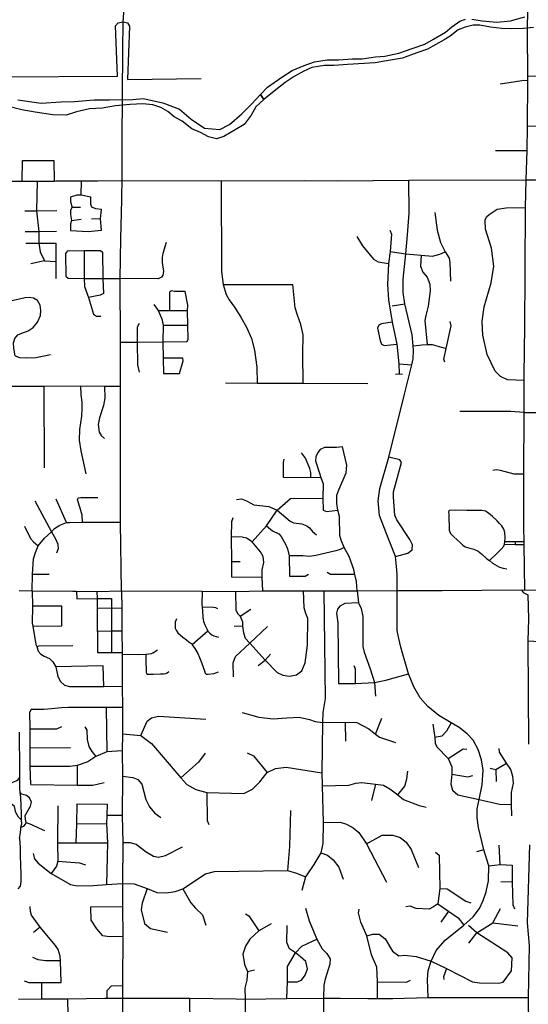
# Model space of a CAD drawing. Header units: millimetres. Extents: x 35 to 72953, y -43 to 70184.
# Tile 182 of 204: x 52014 to 54024, y 29030 to 32918. Entities that reach past the tile are written whole.
import ezdxf

# ---------------------------------------------------------------- set-up
doc = ezdxf.new("R2010")
doc.units = ezdxf.units.MM
for name, color, linetype in [('roads_2', 2, 'Continuous'), ('roads_3', 3, 'Continuous'), ('water', 7, 'Continuous')]:
    doc.layers.add(name, color=color, linetype=linetype)

msp = doc.modelspace()

# ---------------------------------------------------------------- linework, layer by layer
at = {"layer": 'roads_2'}
for points in [[(52416.18, 30661.79), (52735.44, 30660.66), (52867.21, 30660.21), (52975.44, 30661.87), (53135.6, 30661.81), (53215.41, 30661.98), (53347.36, 30661.83), (53505.4, 30663.24), (53683.92, 30664.23), (53996.83, 30665.92), (54010, 30664.98), (54467.43, 30669.85), (54873.18, 30671.5), (54980.02, 30671.22), (55678.32, 30671.13), (56294.05, 30676.09), (56493.31, 30676.59), (56894.86, 30681.02), (57285.94, 30687.87)], [(52011.65, 30663.47), (52063.45, 30662.88), (52223.9, 30660.49), (52239.06, 30660.46), (52320.51, 30660.26), (52416.18, 30661.79)]]:
    msp.add_lwpolyline(points, dxfattribs=at)
at = {"layer": 'roads_3'}
for points in [[(52421.91, 32795.89), (52422.84, 32909.37), (52439.31, 33128.14), (52461.02, 33416.69), (52464.39, 33638.26)], [(54010, 30664.98), (54007.23, 30845.56), (54007.07, 30855.33), (54006.19, 30913.01), (54006.34, 31063.3), (54005.77, 31122.92), (54007.78, 31366.29), (54007.73, 31449.34), (54007.18, 31492.87), (54008.1, 31630.74), (54010.56, 31686.57), (54012.19, 32175.8), (54015.87, 32285.09), (54019.43, 32401.12), (54020.16, 32496.2), (54021.56, 32677.77), (54021.7, 32694.85), (54021.03, 32872.75), (54021.74, 32962.56)], [(51805.83, 32877.52), (51793.1, 32768.61), (51795.27, 32749.03), (51803.46, 32734.22), (51815.32, 32724.68), (51934.11, 32691.67), (52400.14, 32695.1), (52392.54, 32893.58), (52403.32, 32905.43), (52422.84, 32909.37)], [(52422.84, 32909.37), (52440.19, 32905.5), (52447.82, 32892.33), (52440.6, 32681.73), (52730.72, 32685.69)], [(54021.7, 32694.85), (54266.77, 32698.57), (54278.79, 32789.24), (54285.74, 32799.12), (54348.73, 32859.11)], [(52418.98, 32441.01), (52421.91, 32795.89)], [(53912.61, 32664.07), (53964.57, 32672.51), (54005.72, 32678.73), (54021.56, 32677.77)], [(54337.74, 32497.83), (54020.16, 32496.2)], [(52412.46, 31470.11), (52412.43, 31643.71), (52411.88, 31895.8), (52413.82, 32052.3), (52417.49, 32206.07), (52417.83, 32218.89), (52419.2, 32282.33), (52418.98, 32441.01)], [(53893.77, 32401.37), (54019.43, 32401.12)], [(52024.57, 32280.18), (52024.86, 32361.18), (52149.18, 32361.98), (52150.29, 32280.52)], [(51606.82, 32278.76), (51762.48, 32282.25), (51933.98, 32280.34), (52009.74, 32280.21), (52024.57, 32280.18), (52084, 32280.07), (52150.29, 32280.52), (52157.72, 32280.57), (52258.23, 32281.25), (52321.45, 32281.68), (52419.2, 32282.33)], [(52084, 32280.07), (52081.03, 32163.3), (52090.52, 32081.66), (52089.8, 32035.27)], [(52256.69, 32225.13), (52258.23, 32281.25)], [(52419.2, 32282.33), (52810.76, 32280.78), (53138, 32283.08), (53269.79, 32281.53), (53552.24, 32284.39), (54015.87, 32285.09), (54051.72, 32285.81), (54180.07, 32285.93), (54474.47, 32285.84), (54649.95, 32286.12), (54768.56, 32287.19), (54863.22, 32285.45), (55075.09, 32287.4), (55370.9, 32287.31), (55379.29, 32287.31), (55459.6, 32288.14), (55674.09, 32290.14), (55875.97, 32289.68), (56300.2, 32292), (56499.56, 32292.11), (56669.25, 32293.88), (56885.23, 32296.21), (57290.7, 32295.12)], [(52810.76, 32280.78), (52812.27, 31921.4), (52818.72, 31872.35), (52829.59, 31831.94), (52842.25, 31811.61), (52862.87, 31782.56), (52888.64, 31743.07), (52909.84, 31703.04), (52929.87, 31658.53), (52942.45, 31612.49), (52951.6, 31545.53), (52953.02, 31482.08)], [(53628.51, 29056.18), (53625, 29127.05), (53628.31, 29163.21), (53640.05, 29200.29), (53660.18, 29241.87), (53695.33, 29283.05), (53769.64, 29342.71), (53805.53, 29375.55), (53830.68, 29407.71), (53845.48, 29438.91), (53856.9, 29473.9), (53866.18, 29517.06), (53867.59, 29576), (53860.5, 29601.39), (53848.19, 29639.98), (53826.73, 29728.22), (53821.41, 29765.77), (53822.22, 29801.12), (53828.93, 29838.26), (53841.77, 29895.79), (53845.48, 29954.46), (53838.84, 29994.77), (53826.03, 30035.31), (53806.01, 30072.58), (53781.54, 30097.68), (53750.88, 30122.34), (53719.34, 30140.47), (53670.46, 30169.47), (53626.58, 30204.96), (53595.95, 30239.2), (53570.88, 30282.66), (53551.01, 30335.02), (53520.13, 30439.39), (53511.78, 30474.35), (53505.49, 30505.83), (53505.4, 30663.24), (53506.11, 30727.58), (53502.68, 30758.91), (53499.13, 30798.12), (53462.56, 30890.83), (53435.77, 30960.32), (53431.11, 31018.02), (53437.65, 31066), (53472.86, 31190.71), (53534.58, 31439.4), (53564.1, 31554.6), (53568.82, 31578.35), (53570.51, 31612.13), (53569.22, 31629.34), (53564.26, 31673.34), (53536.06, 31796.16), (53528.79, 31839.65), (53529.12, 31892.84), (53539.61, 31993.37), (53546.3, 32067.55), (53552.4, 32153.47), (53552.24, 32284.39)], [(52215.74, 32085.3), (52284.49, 32080.92), (52337.27, 32086.21), (52333.33, 32130.84), (52337.65, 32167.73), (52315.1, 32170.26), (52299.14, 32176.7), (52295.26, 32188.99), (52295.2, 32216.16), (52256.69, 32225.13), (52240.2, 32225.1), (52215.47, 32216.63), (52215.5, 32197.88), (52221.05, 32177.83), (52215.57, 32164.88), (52215.61, 32148.06), (52219.51, 32124.13), (52215.68, 32111.83), (52215.74, 32085.3)], [(52034.64, 32163.03), (52081.03, 32163.3), (52161.59, 32163.77)], [(52221.05, 32177.83), (52254.05, 32176.61)], [(53654.99, 32156.49), (53663.38, 32086.72), (53676.41, 32037.26), (53694.86, 32000.42), (53710.56, 31976.07), (53714.22, 31958.04), (53715.87, 31884.86)], [(54007.18, 31492.87), (53941.46, 31495.97), (53914.19, 31508.15), (53892.61, 31529.55), (53861.45, 31594.81), (53843.69, 31672.18), (53841.17, 31726.92), (53849.23, 31783.37), (53877.39, 31878.1), (53887.14, 31944.88), (53878.05, 32015.02), (53854.77, 32089.74), (53852.9, 32125.6), (53858.11, 32139.37), (53869.66, 32148.85), (53901.04, 32168.84), (53935.65, 32175.18), (54012.19, 32175.8)], [(52219.51, 32124.13), (52256.89, 32130.03)], [(52333.33, 32130.84), (52298.13, 32129.47)], [(52035.97, 32081.44), (52090.52, 32081.66), (52159.55, 32081.94)], [(53477.04, 32086.05), (53482.79, 32070.27), (53477.32, 32002.78), (53471.75, 31954.41), (53467.08, 31871.61), (53471.26, 31811.08), (53486.26, 31723.71), (53503.77, 31635.63), (53511.97, 31558.23), (53513.58, 31518.49)], [(52593.07, 32037.13), (52579.75, 31993.94), (52577.76, 31977.84), (52577.8, 31958.23), (52581.92, 31923.02), (52580.44, 31908.94), (52574.89, 31900.37), (52561.26, 31893.8), (52411.88, 31895.8)], [(53346.39, 32061.52), (53368.31, 32024.05), (53412.17, 31972.41), (53430.89, 31961.73), (53471.75, 31954.41)], [(52038.04, 32035.52), (52089.8, 32035.27), (52157.39, 32035.65)], [(52089.8, 32035.27), (52094.89, 32000.89), (52112.53, 31965.91), (52156.81, 31962.49)], [(52157.39, 32035.65), (52156.81, 31962.49), (52156.84, 31895.94)], [(52203.26, 32005.09), (52195.67, 31993.67), (52196.39, 31904.99), (52205.9, 31896.34)], [(52203.26, 32005.09), (52268.5, 32006.07), (52333.57, 32006.6)], [(52268.5, 32006.07), (52269.46, 31895.61), (52270.46, 31863.43), (52286.37, 31820.07), (52306.26, 31755.34), (52317.27, 31746.73), (52334.91, 31746.27)], [(52333.57, 32006.6), (52341.93, 31999.34), (52342.65, 31895.35), (52345.16, 31836.43)], [(53477.32, 32002.78), (53539.61, 31993.37), (53600.78, 31987.16), (53645.46, 31984.35), (53674.16, 31991.05), (53694.86, 32000.42)], [(52112.53, 31965.91), (52057.97, 31953.23)], [(53600.78, 31987.16), (53597.87, 31943.73), (53606.59, 31920.78), (53624.38, 31900.98), (53634.25, 31873.76), (53635.64, 31846.65), (53628.07, 31786.12), (53618.71, 31749.11), (53615.23, 31730.04), (53623.74, 31635.44)], [(52205.9, 31896.34), (52269.46, 31895.61), (52342.65, 31895.35), (52411.88, 31895.8)], [(52667.65, 31843.64), (52626, 31844.53), (52614.75, 31846.25), (52605.79, 31842.13)], [(52676.48, 31646.56), (52679.34, 31655.52), (52678.18, 31711.83), (52677.96, 31769.79), (52678.09, 31789.92), (52667.65, 31843.64)], [(52818.72, 31872.35), (53093.06, 31872.21)], [(53133.62, 31482.24), (53132.94, 31596.38), (53133.95, 31673.16), (53125.53, 31713.46), (53112, 31750.65), (53102.52, 31779.85), (53097.65, 31832.38), (53093.06, 31872.21)], [(51996.2, 31589.66), (51991.5, 31620.26), (51989.98, 31641.4), (51995.24, 31659.28), (52007.19, 31673.37), (52022.37, 31679.95), (52047.96, 31688.46), (52067.31, 31701.57), (52084.71, 31723.67), (52096.89, 31749.72), (52098.33, 31768.65), (52095.14, 31790.37), (52084.79, 31808.82), (52069.49, 31818.56), (52052.44, 31821.04), (52035.52, 31819.4), (51961.13, 31802.08)], [(52345.16, 31836.43), (52332.49, 31829.42), (52286.37, 31820.07)], [(52605.79, 31842.13), (52606.24, 31824.58), (52606, 31768.76)], [(52544.05, 31792.85), (52561.34, 31769.4), (52575.88, 31736.43), (52580.75, 31710.89), (52579.7, 31645.21), (52581.75, 31581.3), (52583.09, 31520.73)], [(52561.34, 31769.4), (52606, 31768.76), (52677.96, 31769.79)], [(53485.36, 31788.27), (53536.06, 31796.16)], [(52485.79, 31718.24), (52478.78, 31703.68), (52478.18, 31643.88), (52479.28, 31555.3), (52485.73, 31526.35)], [(52580.75, 31710.89), (52678.18, 31711.83)], [(53432.96, 31711.74), (53427.82, 31699.01), (53437.93, 31650.25), (53443.94, 31636.5)], [(53486.26, 31723.71), (53443.19, 31716.7), (53432.96, 31711.74)], [(53693.74, 31565.73), (53689.47, 31576.66), (53699.23, 31619.06), (53718.37, 31708.89), (53715.22, 31725.35)], [(52412.43, 31643.71), (52478.18, 31643.88), (52579.7, 31645.21), (52676.48, 31646.56)], [(53443.94, 31636.5), (53454.2, 31630.46), (53503.77, 31635.63)], [(53569.22, 31629.34), (53594.21, 31632.39), (53602.66, 31633.64), (53623.74, 31635.44), (53643.45, 31634.53), (53699.23, 31619.06)], [(51996.2, 31589.66), (52013.99, 31583.4), (52042.55, 31582.09), (52077.83, 31583.82), (52117.51, 31590.93), (52136.7, 31595.2)], [(52659.53, 31581.24), (52643.57, 31581.58), (52581.75, 31581.3)], [(52645.8, 31520.36), (52660.11, 31570.23), (52659.53, 31581.24)], [(53511.97, 31558.23), (53564.1, 31554.6)], [(52583.09, 31520.73), (52645.8, 31520.36)], [(53498.68, 31517.35), (53513.58, 31518.49), (53526.95, 31517.67)], [(51943.65, 31470.26), (52111.37, 31469.85), (52255.07, 31471.73), (52349.56, 31470.86), (52412.46, 31470.11)], [(52112.18, 31147.84), (52111.37, 31469.85)], [(52255.07, 31471.73), (52255.46, 31436.12), (52259.88, 31407.29), (52259.75, 31381.55), (52258.43, 31351.7), (52250.02, 31299.22), (52249.4, 31257.58), (52255.4, 31215.02), (52276.17, 31124.32)], [(52349.56, 31470.86), (52350.18, 31423.35), (52345.06, 31394.02), (52329.46, 31344.86), (52324.5, 31318.46), (52328.74, 31288.57), (52336.2, 31275.14), (52349.61, 31263.62)], [(52416.18, 30661.79), (52413, 30932.99), (52412.46, 31470.11)], [(52827.78, 31484.18), (52953.02, 31482.08), (53133.62, 31482.24), (53389.26, 31481.22)], [(54007.78, 31366.29), (53954.99, 31370.3), (53753.41, 31370.44)], [(54007.78, 31366.29), (54561.82, 31366.1)], [(53289.24, 31230.99), (53266.07, 31228.06), (53218.17, 31227.72), (53201.35, 31219.87), (53191.89, 31209.03), (53184.09, 31191.9), (53183.52, 31175.66), (53199.33, 31127), (53203.48, 31109.37), (53212.62, 31084.75), (53212.18, 31028.25)], [(53347.36, 30661.83), (53345.35, 30698.64), (53338.66, 30726.92), (53334.37, 30746.52), (53315.94, 30797.89), (53296.8, 30833.75), (53283.93, 30862.57), (53278.91, 30880.91), (53278.22, 30955.23), (53271.86, 30980.34), (53267.15, 31007.18), (53267.52, 31039.52), (53274.75, 31061.58), (53303.81, 31128.04), (53306.37, 31157.97), (53289.24, 31230.99)], [(53056.24, 31109.42), (53056.1, 31169.26), (53058.56, 31181.57)], [(53163.92, 31108.72), (53164.1, 31129.45), (53161.19, 31145.1), (53144.02, 31186.01), (53128.05, 31206.83)], [(53499.13, 30798.12), (53547.43, 30810.93), (53565.14, 30824.65), (53566.34, 30843.79), (53555.55, 30865.55), (53504.3, 30942.1), (53496.52, 30961.48), (53490.65, 31032.52), (53491.06, 31053.75), (53523.1, 31169.11), (53516.41, 31179.89), (53472.86, 31190.71)], [(53203.48, 31109.37), (53163.92, 31108.72), (53056.24, 31109.42)], [(54005.77, 31122.92), (53967.3, 31123.08), (53914.41, 31137.41), (53896.68, 31139.79), (53884.15, 31136.96)], [(52242.52, 31021.94), (52245.62, 31028.95), (52256.55, 31030.51), (52322.85, 31030.77)], [(52932.61, 30855.6), (52988.87, 30918.88), (53031.36, 30980.36), (53083.9, 31026.94), (53212.18, 31028.25)], [(53212.18, 31028.25), (53213.24, 30980.31), (53226.78, 30975.66), (53271.86, 30980.34)], [(52074.68, 31017.02), (52140.2, 30895.24), (52156.44, 30868.03), (52164.63, 30845.97), (52166.79, 30827.96), (52160.23, 30811.52)], [(52199.1, 30932.33), (52159.09, 31024.6)], [(52263.01, 30933.48), (52261.32, 30960.51), (52253.49, 30988.44), (52242.52, 31021.94)], [(52870.42, 31022.96), (52890.9, 31025.37), (52910.64, 31017.7), (52939.95, 31002.05), (52998.38, 30995.86), (53031.36, 30980.36), (53082.79, 30937.72), (53095.59, 30930.15), (53128.57, 30926.5), (53148.66, 30919.35), (53159.8, 30910.91), (53170.61, 30896.33), (53186.35, 30883.55)], [(52855.9, 30949.88), (52850.93, 30935.03), (52850.45, 30875.38), (52851.27, 30778.22), (52850.69, 30716.91)], [(53711.38, 30979.25), (53709.01, 30973.85), (53709.25, 30963.72), (53710.91, 30901.83), (53716.57, 30889.11), (53726.35, 30878.13), (53743.94, 30861.78), (53755.66, 30852.32), (53765.43, 30843.07), (53774.55, 30835.97), (53792.34, 30830.19), (53808.59, 30826.13), (53825.51, 30818.83), (53839.19, 30807.86), (53860.26, 30788.29), (53870.46, 30782.05), (53881.97, 30771.08), (53909.74, 30755.61), (53924.49, 30751.12), (53939.02, 30748.78)], [(53870.46, 30782.05), (53899, 30809.29), (53916.3, 30826.8), (53926.68, 30838.04), (53929.69, 30846.31), (53930.9, 30856.37), (53932.02, 30871.91), (53930.67, 30892.18), (53927.39, 30906.19), (53918.69, 30919.33), (53909.57, 30928.58), (53900.23, 30938.04), (53882.2, 30955.47), (53873.08, 30964.09), (53862.44, 30971.82), (53854.63, 30976.55), (53840.32, 30979.54), (53820.82, 30979.5), (53780.95, 30979.41), (53735, 30980.16), (53711.38, 30979.25)], [(52033.02, 30917.53), (52057.68, 30868.84), (52068.83, 30855.51), (52087.25, 30840.36)], [(52140.2, 30895.24), (52151.99, 30907.76), (52172.35, 30921.75), (52199.1, 30932.33), (52212.64, 30932.51), (52263.01, 30933.48), (52413, 30932.99)], [(52988.87, 30918.88), (53012.91, 30899.52), (53037.52, 30887.94), (53046.96, 30877.1), (53064.46, 30846.4), (53072.67, 30828.57), (53079.31, 30800.93)], [(52063.45, 30662.88), (52065.62, 30727.43), (52069.46, 30788.42), (52076.51, 30814.04), (52087.25, 30840.36), (52112.54, 30870.86), (52140.2, 30895.24)], [(52975.44, 30661.87), (52972.87, 30716.77), (52972.1, 30744.7), (52979.13, 30774.56), (52975.84, 30797.59), (52965.22, 30816.9), (52932.61, 30855.6), (52910.24, 30870.36), (52893.78, 30874.25), (52850.45, 30875.38)], [(53296.8, 30833.75), (53280.42, 30826.07), (53263.61, 30819.58), (53183.68, 30801.13), (53158.73, 30798.1), (53132.32, 30801.05), (53079.31, 30800.93)], [(53929.69, 30846.31), (53971.52, 30845.18), (54007.23, 30845.56)], [(54007.07, 30855.33), (53971.5, 30855.82), (53930.9, 30856.37)], [(53971.5, 30855.82), (53971.52, 30845.18)], [(53079.31, 30800.93), (53080.23, 30719.95)], [(52851.27, 30778.22), (52884.87, 30778.5)], [(52065.62, 30727.43), (52131.4, 30728.52)], [(52850.69, 30716.91), (52972.87, 30716.77)], [(53080.23, 30719.95), (53141.7, 30720.53), (53155.58, 30727.44)], [(53338.66, 30726.92), (53242.3, 30727.03), (53229.32, 30734.22)], [(52063.45, 30662.88), (52064.78, 30601.88), (52064.18, 30534.97), (52065.74, 30522.88), (52078.21, 30450.98), (52082.71, 30441.85), (52088.01, 30424.03), (52098, 30411.75), (52110.76, 30404.76), (52132.49, 30395.59), (52144.9, 30382.16), (52156.55, 30361.5), (52164.52, 30324.37), (52175.86, 30303.86), (52190.82, 30289.86), (52210.66, 30283.9), (52346.14, 30284.85), (52419.67, 30285.16)], [(52239.06, 30660.46), (52240.73, 30630.94), (52321.43, 30631.42), (52376.83, 30631.73), (52376.75, 30593.27), (52376.57, 30503.47), (52376.41, 30418.8), (52419.62, 30418.37)], [(52417.8, 30502.91), (52376.57, 30503.47), (52322.14, 30501.81), (52321.64, 30593.13), (52321.43, 30631.42), (52320.51, 30660.26)], [(52416.18, 30661.79), (52417.48, 30592.34), (52417.8, 30502.91), (52419.62, 30418.37), (52419.61, 30411.37), (52419.67, 30285.16), (52420.16, 30201.11), (52420.35, 30097.21), (52419.85, 30030.36), (52420.71, 29929.89), (52419.37, 29775.39), (52421.7, 29668.08), (52420.71, 29506.55), (52421.1, 29415.35), (52421.59, 29297.85), (52420.65, 29118.62), (52420.58, 29104.25), (52420.32, 29054.2), (52422.37, 28773.41), (52421, 28584.23)], [(52735.44, 30660.66), (52734.49, 30609.71), (52735.27, 30598.04), (52736.32, 30582.71), (52737.81, 30557.83), (52739.98, 30541.49), (52747.52, 30525.51), (52753.26, 30512.02), (52758.28, 30502.43), (52765.43, 30494.64), (52774.02, 30488.61), (52781.89, 30484.01), (52799.39, 30479.07)], [(52867.21, 30660.21), (52868.74, 30585.75), (52875.52, 30570.92), (52885.35, 30562.12), (52894.87, 30540.38), (52895.14, 30522.98), (52898.3, 30496.23), (52904.94, 30475.42), (52923.21, 30455.76), (52983.76, 30388.47), (53032.05, 30339.76), (53053.9, 30329.56), (53079.97, 30324.8), (53108.37, 30329.96), (53128.99, 30346.43), (53142.28, 30377.75), (53151.51, 30448.05), (53152.24, 30552.57), (53145.1, 30573), (53137.99, 30595.39), (53135.6, 30661.81)], [(53215.41, 30661.98), (53221.12, 30237.42), (53211.36, 30181.71), (53210.11, 30141.81), (53208.24, 29944.19), (53208.79, 29892.07), (53213.22, 29747.79), (53211.99, 29664.02), (53204.29, 29627.13), (53176.79, 29582), (53143.78, 29533.09), (53128.38, 29479.02)], [(53347.36, 30661.83), (53352.2, 30614.87), (53363.93, 30592.23), (53369.65, 30561.42), (53369.86, 30442.06), (53374.95, 30420.4), (53398.98, 30354.45), (53415.51, 30299.95), (53419.56, 30246.36)], [(53996.83, 30665.92), (54002.77, 30655.64), (54022.43, 30646.91), (54024.06, 30550.54), (54021.2, 30465.28), (54024.45, 30056.19)], [(52180.52, 30602.17), (52064.78, 30601.88)], [(52180.33, 30523.92), (52180.52, 30602.17)], [(53352.2, 30614.87), (53299.45, 30612.16), (53279.62, 30601.37), (53269.46, 30590.42), (53265.46, 30573.81), (53271.48, 30535.85), (53273.6, 30296.14)], [(52417.48, 30592.34), (52376.75, 30593.27), (52321.64, 30593.13)], [(52797.36, 30590.65), (52789.86, 30594.55), (52779.5, 30597.01), (52735.27, 30598.04)], [(52885.35, 30562.12), (52927.62, 30590.06)], [(52065.74, 30522.88), (52180.33, 30523.92)], [(52633.58, 30551.04), (52628.81, 30538.46), (52628.08, 30524.89), (52628.6, 30515.09), (52632.66, 30506.3), (52639.51, 30496.27), (52658.48, 30479.22), (52673.14, 30468.2), (52682.76, 30461.18), (52688.32, 30456.93), (52692.88, 30454.16), (52695.91, 30449.65), (52705.79, 30434.34), (52717.7, 30415.27), (52725.06, 30398.45), (52732.92, 30379.87), (52739.28, 30360.29), (52744.87, 30346.22), (52747.4, 30337.44), (52750.7, 30333.42), (52759.54, 30333.69), (52781.5, 30336.26), (52789.07, 30338.28), (52799.66, 30342.57)], [(52858.49, 30322.88), (52857.87, 30378.25), (52866.43, 30402.88), (52923.21, 30455.76), (52993.69, 30521.53)], [(52895.14, 30522.98), (52862.28, 30521.25)], [(52322.14, 30501.81), (52321.88, 30419.19), (52376.41, 30418.8)], [(52758.28, 30502.43), (52695.91, 30449.65)], [(52082.71, 30441.85), (52091.94, 30444.66), (52224.32, 30445.84)], [(54021.2, 30465.28), (54045.93, 30463.45), (54109.23, 30462.53), (54235.49, 30464.95), (54329.58, 30466.24)], [(52559.07, 30427.9), (52547.21, 30420.59), (52540.92, 30416.55), (52533.84, 30414.02), (52524, 30411.74), (52513.15, 30410.72), (52482.85, 30409.9), (52419.61, 30411.37)], [(52513.15, 30410.72), (52513.22, 30374.78), (52513.52, 30355.18), (52513.79, 30345.88), (52514.05, 30340.61), (52515.08, 30336.33), (52517.85, 30333.83), (52523.41, 30333.09), (52541.09, 30333.37), (52570.12, 30333.94), (52582.49, 30334.97), (52591.08, 30336.25), (52597.38, 30338.52), (52603.43, 30343.31)], [(52956.52, 30367.74), (52983.76, 30388.47), (53005, 30411.56)], [(52344.52, 30366.15), (52156.55, 30361.5)], [(52346.14, 30284.85), (52344.52, 30366.15)], [(53341.42, 30296.97), (53340.79, 30352.61), (53335.6, 30365.88)], [(53273.6, 30296.14), (53341.42, 30296.97), (53415.51, 30299.95), (53460.88, 30308.89), (53551.01, 30335.02)], [(52420.16, 30201.11), (52355.48, 30201.03), (52205.81, 30201.5), (52179.12, 30200.9), (52139.9, 30196.13), (52109.39, 30193.52), (52059.62, 30193.25), (52054.79, 30183.86)], [(52057.89, 29897.24), (52056.12, 29969.03), (52055.69, 30042.91), (52056.07, 30117.64), (52054.79, 30183.86)], [(52355.48, 30201.03), (52358.98, 30026.76)], [(52893.53, 30181.51), (52959.5, 30162.94), (53015.33, 30156.6), (53070.24, 30160.47), (53118.31, 30163.77), (53159.33, 30153.96), (53181.19, 30146.17), (53210.11, 30141.81), (53300.42, 30143.26), (53346.82, 30142.66), (53393.79, 30117.69), (53419.52, 30096.71), (53435.64, 30084), (53498.48, 30063.39)], [(52492.55, 30090.5), (52517.33, 30146.98), (52534.91, 30160.25), (52562.14, 30166.97), (52749.36, 30155.7)], [(53300.42, 30143.26), (53301.64, 30068.59)], [(53419.52, 30096.71), (53444.6, 30159.98)], [(53647.16, 30135.31), (53654.1, 30082.63), (53655.84, 30061.35), (53661.9, 30046.32), (53707.32, 29999.63), (53721.88, 29967.56), (53721.76, 29938.61)], [(53719.34, 30140.47), (53700.68, 30108.1), (53681.79, 30088.89), (53654.1, 30082.63)], [(52013.69, 29685.8), (52017.14, 29706.85), (52018.85, 29722.76), (52019.27, 29728.4), (52030.17, 29733.05), (52036.7, 29741.26), (52039.31, 29747.94), (52036.66, 29761.28), (52035.76, 29774.62), (52047.06, 29793.63), (52057.05, 29811.61), (52060.51, 29828.03), (52052.63, 29845.46), (52040.83, 29854.68), (52023.37, 29859.25), (52016.37, 29866.42), (52015.47, 29883.36), (52015.13, 29924.93), (52014.89, 29954.68), (52013.27, 30104)], [(52056.07, 30117.64), (52161.35, 30117.89), (52180.71, 30126.98)], [(52271.81, 30125.51), (52280.1, 30112.42), (52281.53, 30075.5), (52286.96, 30047.55), (52299.64, 30027.21), (52315.24, 30007.92)], [(52420.35, 30097.21), (52492.55, 30090.5), (52534.77, 30059.91), (52651.28, 29924.12), (52674.67, 29897.33), (52710.62, 29877.21), (52754.31, 29865.75), (52899.24, 29862.6), (52934.34, 29879.6), (52963.65, 29908.47), (52991.47, 29944.58), (53024.62, 29961.12), (53066.62, 29966.17), (53208.24, 29944.19)], [(52055.69, 30042.91), (52214.85, 30043.76)], [(52419.85, 30030.36), (52358.98, 30026.76), (52315.24, 30007.92), (52284.16, 29986.77), (52240.86, 29972.65), (52212.55, 29969), (52056.12, 29969.03)], [(52746.66, 30020.87), (52720.15, 29986.33), (52651.28, 29924.12)], [(52913.11, 30022.41), (52938.33, 30010.26), (52991.47, 29944.58)], [(53707.32, 29999.63), (53766.07, 30038.7), (53780.86, 30036.54)], [(53958.55, 29773.73), (53957.13, 29818.15), (53957.68, 29865.92), (53965.41, 29902.26), (53962.21, 29928.72), (53954.29, 29957.38), (53938.08, 29982.29), (53909.34, 30025.51), (53908.17, 30039.88)], [(53873.06, 29961.85), (53895.75, 29956.91), (53938.08, 29982.29)], [(52240.86, 29972.65), (52241.37, 29894.9)], [(53508.59, 29856.11), (53535.28, 29890.51), (53543.45, 29920.51), (53547.51, 29950.02)], [(53721.76, 29938.61), (53717.12, 29898.98), (53723.65, 29875.61), (53745.88, 29857.37), (53828.93, 29838.26), (53909.63, 29820.36), (53957.13, 29818.15)], [(53721.76, 29938.61), (53785.08, 29928.09), (53804.66, 29933.54)], [(53895.75, 29956.91), (53896.53, 29908.95)], [(52021.84, 29757.14), (52009.16, 29767.89), (51998.65, 29786.85), (51993.8, 29810.45), (51985.94, 29817.62), (51964.97, 29831.94), (51958.39, 29849.89), (51957.49, 29863.23), (51958.1, 29868.84), (51958.77, 29875.03), (51967.47, 29890.95), (51978.34, 29903.29), (51991.42, 29908.45), (52003.63, 29913.1), (52008.41, 29917.21), (52015.13, 29924.93)], [(52057.89, 29897.24), (52241.37, 29894.9), (52303.04, 29894.76), (52348.21, 29905.12)], [(52420.71, 29929.89), (52461.53, 29925.3), (52480.83, 29917.21), (52497.02, 29898.56), (52513, 29838.65), (52527.62, 29809.8), (52547.9, 29783.74), (52572.25, 29766.95)], [(53208.79, 29892.07), (53314.79, 29895.02), (53341.91, 29902.59), (53365.7, 29905.97), (53420.49, 29898.52), (53451.15, 29894.36), (53476.39, 29880.29), (53508.59, 29856.11), (53530.44, 29838.7), (53592.37, 29814.08), (53620.52, 29808.54)], [(53420.49, 29898.52), (53404.8, 29834.93)], [(52019.27, 29728.4), (52022.3, 29742.26), (52021.84, 29757.14), (52021.34, 29784.85), (52020.41, 29812.04), (52019.46, 29846.93), (52016.37, 29866.42)], [(52754.31, 29865.75), (52755.1, 29755.98), (52761.34, 29739.65)], [(52240.06, 29821.32), (52239.26, 29742.86), (52236.41, 29667.82)], [(52240.06, 29821.32), (52360.56, 29820.52)], [(52165.05, 29813.27), (52163.72, 29666.61), (52164.71, 29594.97), (52159.79, 29574.56), (52138.92, 29546.72)], [(52360.56, 29820.52), (52359.13, 29775.71), (52357.63, 29743.27), (52360.65, 29667.78), (52357.88, 29503.18)], [(53083.93, 29795.22), (53080.86, 29652.51), (53072.19, 29557.81)], [(52039.31, 29747.94), (52061.13, 29739.26), (52090.83, 29724.45), (52112.65, 29716.28)], [(52239.26, 29742.86), (52357.63, 29743.27)], [(52419.37, 29775.39), (52359.13, 29775.71)], [(53213.22, 29747.79), (53280.3, 29748.25), (53305.21, 29741.05), (53332.27, 29726.92), (53354.76, 29708.62), (53384.45, 29663.42), (53464, 29512.34)], [(52013.69, 29685.8), (52016.39, 29647.32), (52016.01, 29620.12), (52017.42, 29575.49), (52018.34, 29548.81), (52018.4, 29519.55), (52018.41, 29513.91), (52016.7, 29495.95), (52007.02, 29485.84)], [(52163.72, 29666.61), (52236.41, 29667.82), (52360.65, 29667.78)], [(52421.7, 29668.08), (52449.94, 29668.02), (52474.62, 29662.28), (52513.66, 29632.18), (52543.43, 29614.79), (52562.27, 29610.95), (52590.54, 29617.03), (52658.08, 29652.01)], [(53384.45, 29663.42), (53446.41, 29696.84), (53487.84, 29697.84), (53518.09, 29688.77), (53540.96, 29670.21), (53561.44, 29641.45), (53590.09, 29569.9)], [(53204.29, 29627.13), (53230.79, 29619.04), (53253.13, 29600.23), (53274.73, 29570.53), (53292.68, 29523.29)], [(53657.42, 29630.22), (53671.7, 29617.93), (53674.42, 29486.57), (53665.89, 29426.48)], [(53848.19, 29639.98), (53818.8, 29632.21)], [(53912.64, 29581.91), (53908.7, 29657.62)], [(54028.89, 29658.88), (54018.98, 29351.92), (54027.72, 29261.69), (54023.01, 29056.96), (54027.8, 28606.81)], [(52067.58, 29624.91), (52072.6, 29604.13), (52087.3, 29586.36), (52138.92, 29546.72), (52215.5, 29502.91), (52241.7, 29498.03), (52305.09, 29498.87), (52357.88, 29503.18), (52420.71, 29506.55), (52466.99, 29505.55), (52517.94, 29486.86), (52555.82, 29471.44), (52593.03, 29469.46), (52628.99, 29474.67), (52659.04, 29485.02), (52747.89, 29544.16), (52784.37, 29554.5), (53072.19, 29557.81), (53107.6, 29547.28), (53143.78, 29533.09)], [(52164.71, 29594.97), (52250.16, 29587.93), (52274.46, 29579.68)], [(53867.59, 29576), (53912.64, 29581.91), (53959.38, 29578.78)], [(53959.38, 29578.78), (53959.82, 29512.26), (53961.99, 29422.06), (53969.74, 29406.91)], [(53959.82, 29512.26), (53915.81, 29512.69)], [(52517.94, 29486.86), (52498.12, 29429.47), (52494.28, 29402.77), (52507.04, 29348.06), (52530.54, 29328.29), (52597.91, 29314.52)], [(52659.04, 29485.02), (52690.08, 29429.88), (52708.27, 29409.16), (52736.79, 29382.23), (52749.54, 29342.11)], [(53674.42, 29486.57), (53703.04, 29485.98), (53776.35, 29437.39), (53796.94, 29430.37)], [(52032.54, 29122.7), (52049.94, 29116.14), (52101.96, 29115.09), (52178.01, 29116.06), (52175.73, 29200.63), (52174.84, 29219.37), (52165.81, 29245.94), (52155.34, 29261.94), (52095.85, 29334.31), (52061.11, 29382.13), (52057.4, 29395.57), (52055.61, 29416.3)], [(52421.59, 29297.85), (52368.37, 29296.02), (52342.8, 29300.19), (52318.52, 29327.04), (52296.92, 29362.34), (52295.92, 29414.03), (52421.1, 29415.35)], [(53143.6, 29409.6), (53157.65, 29359.09), (53188.73, 29286.33), (53208.91, 29248.89), (53227.63, 29229.93), (53241.53, 29209.78), (53240.21, 29188.39), (53221.73, 29128.77), (53216.43, 29104.56), (53214.49, 29053.33), (53217.08, 28831.26), (53220.57, 28651.44), (53218.62, 28569.77), (53216.42, 28246.03), (53218.42, 27959.24), (53218.84, 27905.25), (53233.72, 27450.19), (53234.06, 27439.83), (53229.85, 27030), (53228.79, 26832.66), (53229, 26702.57), (53231.26, 26648.59), (53229.92, 26630.85), (53296.15, 26292.71)], [(53427.66, 29052.77), (53427.9, 29117.91), (53424.69, 29175.76), (53403.87, 29225.48), (53386.2, 29300.12), (53362.62, 29354.21), (53352.6, 29391.17), (53355.58, 29405.24)], [(53665.89, 29426.48), (53648.7, 29414.36), (53632.59, 29405.54), (53581, 29408.3), (53557.27, 29417.46), (53539.55, 29414.17)], [(53665.89, 29426.48), (53707.86, 29397.39), (53746.54, 29370.92), (53769.64, 29342.71)], [(53707.86, 29397.39), (53677.53, 29353.65)], [(53820.48, 29311.64), (53884.03, 29351.51), (53913.21, 29407.55)], [(52905.81, 29386.62), (52919.5, 29379.58), (52959.51, 29320.04)], [(52095.85, 29334.31), (52069.52, 29313.34)], [(53008.2, 29346.69), (52959.51, 29320.04), (52923.04, 29286.39), (52906.06, 29258.53), (52896.37, 29227.38), (52902.62, 29187.38), (52914.03, 29159.72), (52912.31, 29124.78), (52904.01, 29093.19), (52905.56, 29050.24), (52906.54, 28946.25), (52903.81, 28851.3), (52906.48, 28818.83), (52920.17, 28791.97), (52940.26, 28770.28)], [(53072.54, 29118.06), (53110.66, 29118.22), (53127.78, 29124.36), (53142.68, 29144.58), (53151.39, 29170.28), (53144.61, 29198.24), (53124.17, 29217.44), (53104.5, 29232.29), (53080.22, 29249.2), (53070.25, 29273.39), (53070.66, 29340.61)], [(53789.03, 29271.07), (53820.48, 29311.64), (53787.25, 29340.8)], [(53884.03, 29351.51), (53982.3, 29339.33)], [(53070.24, 29051.89), (53072.54, 29118.06), (53072.79, 29179.39), (53104.5, 29232.29), (53128.63, 29258.7), (53188.73, 29286.33)], [(53386.2, 29300.12), (53408.9, 29306.29), (53434, 29306.85), (53458.82, 29287.64), (53486.68, 29239.57), (53512.46, 29220.36), (53534.26, 29223.98), (53580.66, 29218.06), (53640.05, 29200.29)], [(53640.05, 29200.29), (53700.53, 29171.22), (53802.72, 29118.27), (53830.3, 29114.7), (53906.18, 29112.59), (53924.49, 29117.21), (53957.47, 29162.07), (53960.14, 29213.44), (53943.46, 29232.82), (53820.48, 29311.64)], [(52175.73, 29200.63), (52115.81, 29200.69), (52087.97, 29205.2), (52066.36, 29213.75)], [(52914.03, 29159.72), (52941.78, 29165.55)], [(53700.53, 29171.22), (53688.55, 29137.71), (53690.32, 29127.43)], [(53427.9, 29117.91), (53541.83, 29117.43), (53558.7, 29124.81)], [(52101.89, 29051.1), (52101.96, 29115.09)], [(52360.1, 29053.33), (52360.46, 29084.63), (52377.43, 29103.14), (52420.58, 29104.25)], [(52009.79, 29049.98), (52101.89, 29051.1), (52203.45, 29051.62), (52350.94, 29053.2), (52360.1, 29053.33), (52420.32, 29054.2), (52687.04, 29053.58), (52870.2, 29050.56), (52905.56, 29050.24), (53070.24, 29051.89), (53214.49, 29053.33), (53280.22, 29053.56), (53389.62, 29052.13), (53427.66, 29052.77), (53487.87, 29052.19), (53628.51, 29056.18), (54023.01, 29056.96)], [(52203.45, 29051.62), (52204.54, 28986.31), (52210.56, 28960.74), (52224.66, 28930.13), (52229.85, 28899.96), (52226.8, 28871.78), (52210.3, 28819.41)], [(52756.8, 28773.29), (52756.25, 28799.13), (52744.36, 28821.58), (52714.25, 28850.54), (52695.62, 28872.89), (52686.07, 28892.59), (52687.65, 28949.33), (52687.04, 29053.58)]]:
    msp.add_lwpolyline(points, dxfattribs=at)
at = {"layer": 'water'}
for points in [[(54043.9, 32886.85), (54004.97, 32882.71), (53958.01, 32881.27), (53918.5, 32883.19), (53873.82, 32887.81), (53832.58, 32895.8), (53805.66, 32896.42), (53774.19, 32887.59), (53746.15, 32878.09), (53715.29, 32853.09), (53691.85, 32837.55), (53626.08, 32801.02), (53583.16, 32786.09), (53526.52, 32765.08), (53456.12, 32753.47), (53418.33, 32747.33), (53308.98, 32740.35), (53256.31, 32736.18), (53217.94, 32736.1), (53168.71, 32728.59), (53136.67, 32713.68), (53098.93, 32693.39), (53063.47, 32669.74), (53026.89, 32640.01), (52978.53, 32601.93), (52965.99, 32622.47), (52965.99, 32622.47), (52993.66, 32651.4), (53049.69, 32689.92), (53091.43, 32716.96), (53138.34, 32737.28), (53179.54, 32751.51), (53228.77, 32758.36), (53275.72, 32758.46), (53327.25, 32762.62), (53367.34, 32763.39), (53420, 32770.23), (53456.64, 32773.68), (53512.73, 32785.93), (53564.8, 32804.24), (53615.15, 32820.52), (53649.46, 32840.82), (53696.93, 32868.55), (53722.08, 32889.49), (53753.52, 32911.12), (53775.26, 32919.93)], [(53800.45, 32919.98), (53841.7, 32913.34), (53899.55, 32907.4), (53953.36, 32913.59), (54009.44, 32929.21)], [(52006.78, 32601.33), (52099.24, 32588.29), (52176.67, 32592.87), (52230.38, 32594.46), (52309.05, 32600.5), (52369.01, 32600.62), (52461.43, 32602.28), (52502.64, 32606.78), (52580.12, 32589.31), (52646.36, 32564.47), (52691.42, 32524.89), (52743.95, 32489.73), (52805.17, 32483.99), (52842.6, 32503.17), (52892.47, 32545.9), (52929.86, 32584.19), (52965.99, 32622.47), (52978.53, 32601.93), (52947.37, 32573.94), (52928.7, 32540.1), (52901.3, 32503.29), (52865.13, 32482.64), (52821.46, 32456.1), (52791.51, 32447.21), (52760.27, 32454.49), (52729, 32472.06), (52694, 32486.69), (52656.46, 32517.47), (52625.2, 32533.56), (52600.17, 32555.55), (52571.42, 32570.19), (52540.16, 32581.87), (52501.43, 32584.74), (52450.22, 32583.16), (52392.79, 32577.16), (52340.35, 32568.23), (52290.39, 32565.18), (52239.21, 32553.32), (52198.02, 32540.01), (52145.55, 32541.37), (52075.58, 32552.97), (52023.11, 32561.69), (51965.62, 32576.27)]]:
    msp.add_lwpolyline(points, dxfattribs=at)

doc.saveas('drawing.dxf')
